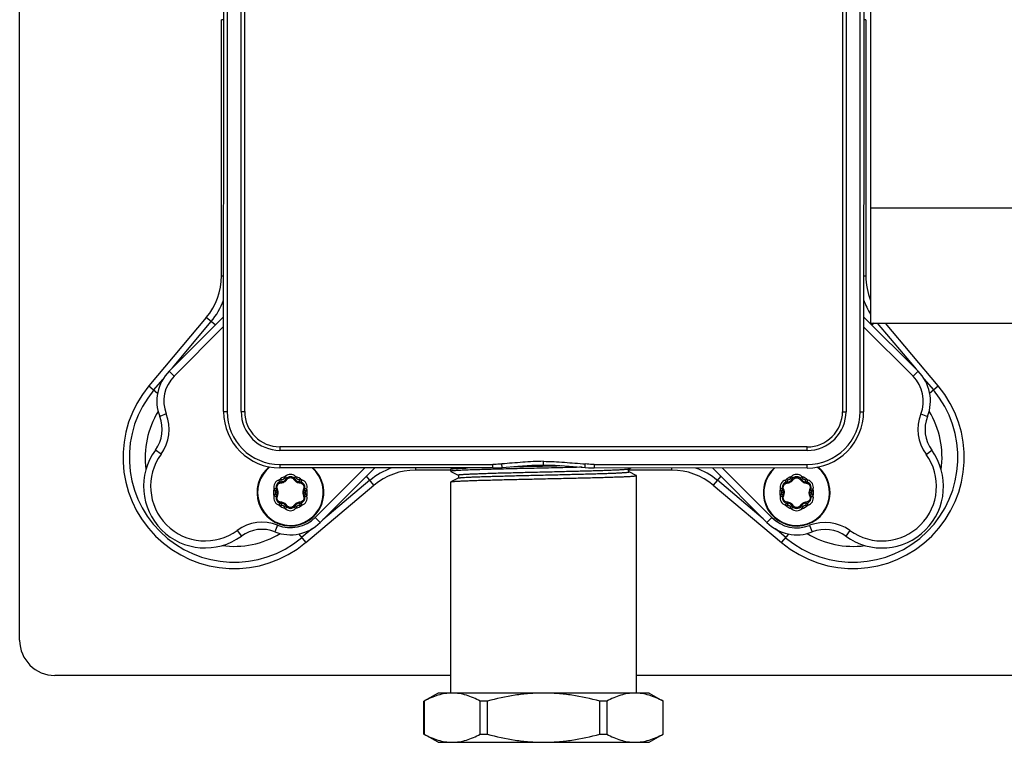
# Model space of a CAD drawing. Header units: millimetres. Extents: x 0 to 1189, y 0 to 841.
# Tile 18 of 27: x 291 to 431, y 476 to 579. Entities that reach past the tile are written whole.
import ezdxf

# ---------------------------------------------------------------- set-up
doc = ezdxf.new("R2010")
doc.units = ezdxf.units.MM
doc.header["$LTSCALE"] = 65.395
doc.layers.get('0').update_dxf_attribs({"linetype": 'CONTINUOUS'})

msp = doc.modelspace()

# ---------------------------------------------------------------- linework, layer by layer
at = {"color": 7, "linetype": 'CONTINUOUS'}
for p, q in [((291, 490.64), (291, 630.64)), ((320, 523.15), (320.01, 598.15)), ((320.51, 598.15), (320.5, 523.15)), ((322.5, 523.15), (322.51, 598.15)), ((323, 523.15), (323.01, 598.15)), ((408.01, 598.13), (408, 523.13)), ((408.51, 598.13), (408.5, 523.13)), ((410.5, 523.13), (410.51, 598.13)), ((411.01, 598.13), (411, 523.13)), ((412, 582.18), (412, 535.73)), ((319.69, 542.43), (319.69, 578.86)), ((320, 578.86), (319.69, 578.86)), ((411.31, 578.86), (411, 578.86)), ((411.31, 578.86), (411.31, 542.43)), ((412, 552.12), (450, 552.11)), ((319.69, 542.43), (320, 542.43)), ((411, 542.43), (411.31, 542.43)), ((317.54, 536.52), (309.39, 526.81)), ((312.25, 528.9), (320, 536.64)), ((318.81, 535.46), (317.54, 536.52)), ((411, 536.63), (418.74, 528.89)), ((312.73, 529.37), (318.24, 535.94)), ((312.96, 528.19), (320, 535.23)), ((411, 535.21), (418.03, 528.18)), ((412, 535.73), (450, 535.73)), ((412.52, 535.73), (412.18, 535.44)), ((412.95, 535.73), (418.45, 529.18)), ((421.62, 526.81), (414.13, 535.73)), ((312.25, 528.9), (312.96, 528.19)), ((418.03, 528.18), (418.74, 528.89)), ((419.58, 527.83), (420.92, 526.23)), ((309.39, 526.81), (310.61, 525.79)), ((310.09, 526.23), (311.34, 527.72)), ((420.38, 525.77), (421.62, 526.81)), ((311.84, 522.82), (310.91, 522.46)), ((320, 523.15), (320.5, 523.15)), ((322.5, 523.15), (323, 523.15)), ((408, 523.13), (408.5, 523.13)), ((410.5, 523.13), (411, 523.13)), ((419.15, 522.81), (420.08, 522.44)), ((327.99, 518.14), (327.99, 517.64)), ((402.99, 518.13), (327.99, 518.14)), ((402.99, 517.63), (402.99, 518.13)), ((311.11, 517.09), (310.3, 517.68)), ((402.99, 517.63), (327.99, 517.64)), ((419.88, 517.07), (420.69, 517.66)), ((327.99, 515.64), (327.99, 515.14)), ((327.99, 515.64), (358.28, 515.64)), ((358.28, 515.14), (358.28, 515.64)), ((359.6, 515.2), (359.56, 515.7)), ((365.49, 515.58), (365.49, 516.08)), ((365.49, 515.58), (367.15, 515.53)), ((371.39, 515.2), (371.43, 515.7)), ((372.71, 515.64), (372.71, 515.14)), ((372.71, 515.64), (402.99, 515.63)), ((402.99, 515.13), (402.99, 515.63)), ((358.28, 515.14), (327.99, 515.14)), ((340.08, 515.14), (333.04, 508.11)), ((341.49, 515.14), (333.75, 507.4)), ((341.38, 512.68), (340.31, 513.96)), ((347.29, 515.14), (347.29, 514.83)), ((352.29, 514.83), (347.29, 514.83)), ((352.29, 514.96), (352.31, 514.98)), ((352.29, 514.66), (352.29, 514.96)), ((352.29, 514.66), (352.31, 514.65)), ((352.62, 515.14), (352.31, 514.98)), ((352.31, 514.65), (353.33, 514.11)), ((402.99, 515.13), (372.71, 515.14)), ((383.72, 514.83), (377.54, 514.83)), ((377.66, 515.02), (377.89, 515.14)), ((378.68, 514.07), (377.66, 514.6)), ((378.69, 514.05), (378.68, 514.07)), ((378.69, 483.14), (378.69, 514.05)), ((383.72, 514.83), (383.72, 515.14)), ((397.24, 507.39), (389.5, 515.14)), ((390.69, 513.95), (389.63, 512.68)), ((397.95, 508.1), (390.91, 515.14)), ((331.67, 504.53), (341.38, 512.68)), ((340.8, 513.38), (334.1, 507.75)), ((352.29, 513.15), (352.31, 513.16)), ((352.29, 483.14), (352.29, 513.15)), ((353.33, 513.7), (352.31, 513.16)), ((389.63, 512.68), (399.34, 504.53)), ((396.71, 507.92), (390.21, 513.38)), ((327.76, 511.64), (327.38, 511.64)), ((331.25, 511.64), (331.63, 511.64)), ((331.91, 511.64), (331.91, 511.67)), ((399.74, 511.63), (399.36, 511.63)), ((403.23, 511.63), (403.61, 511.63)), ((403.88, 511.63), (403.88, 511.66)), ((327.67, 506.99), (327.3, 506.06)), ((333.04, 508.11), (333.75, 507.4)), ((397.24, 507.39), (397.95, 508.1)), ((403.32, 506.98), (403.68, 506.05)), ((321.94, 506.26), (322.52, 505.45)), ((330.64, 505.76), (331.67, 504.53)), ((332.64, 506.53), (331.09, 505.23)), ((399.92, 505.23), (398.45, 506.46)), ((399.34, 504.53), (400.36, 505.74)), ((409.05, 506.25), (408.46, 505.44)), ((352.29, 485.64), (296, 485.64)), ((566, 485.64), (378.69, 485.64)), ((350.49, 483.14), (348.49, 481.99)), ((380.49, 483.14), (350.49, 483.14)), ((380.49, 483.14), (382.49, 481.98)), ((348.49, 477.3), (348.49, 481.99)), ((348.5, 481.99), (348.49, 481.99)), ((348.5, 481.99), (348.5, 477.3)), ((357.49, 481.99), (356.5, 481.99)), ((356.5, 477.3), (356.5, 481.99)), ((357.49, 481.99), (357.49, 477.3)), ((374.48, 481.98), (373.49, 481.98)), ((373.49, 477.29), (373.49, 481.98)), ((374.48, 481.98), (374.48, 477.29)), ((382.49, 481.98), (382.48, 481.98)), ((382.48, 477.29), (382.48, 481.98)), ((382.49, 477.29), (382.49, 481.98)), ((350.49, 476.14), (348.49, 477.3)), ((348.49, 477.3), (348.5, 477.3)), ((350.49, 476.14), (380.49, 476.14)), ((356.5, 477.3), (357.49, 477.3)), ((373.49, 477.29), (374.48, 477.29)), ((380.49, 476.14), (382.49, 477.29)), ((382.48, 477.29), (382.49, 477.29))]:
    msp.add_line(p, q, dxfattribs=at)
for points in [[(358.28, 515.14), (358.66, 515.15), (359.13, 515.17), (359.6, 515.2)], [(359.6, 515.2), (361.85, 515.39), (363.84, 515.53), (365.49, 515.58)], [(365.49, 515.58), (367.15, 515.53), (369.14, 515.39), (371.39, 515.2)], [(353.33, 513.7), (353.34, 513.7), (353.35, 513.71), (353.37, 513.73), (353.4, 513.75), (353.42, 513.78), (353.44, 513.82), (353.45, 513.87), (353.45, 513.92), (353.45, 513.97), (353.43, 514.01), (353.41, 514.05), (353.38, 514.07), (353.36, 514.09), (353.35, 514.11), (353.33, 514.11), (353.33, 514.11)], [(371.39, 515.2), (371.86, 515.17), (372.32, 515.14), (372.71, 515.14)], [(377.66, 515.02), (377.65, 515.02), (377.64, 515.01), (377.62, 515), (377.6, 514.98), (377.58, 514.95), (377.56, 514.92), (377.54, 514.87), (377.53, 514.82), (377.54, 514.78), (377.55, 514.73), (377.57, 514.69), (377.59, 514.66), (377.61, 514.63), (377.63, 514.61), (377.65, 514.6), (377.66, 514.6)]]:
    msp.add_lwpolyline(points, dxfattribs=at)
for centre, radius, start, end in [((310.5, 542.43), 9.19, 320, 360), ((420.5, 542.43), 9.19, 180, 202.1649), ((310.5, 542.43), 10.09, 320, 340.1496), ((420.5, 542.43), 10.09, 199.5984, 212.5477), ((316.5, 524.66), 6, 134.9918, 201.5056), ((316.5, 524.66), 5, 134.9918, 201.5036), ((414.5, 524.64), 5, 338.478, 44.9918), ((414.5, 524.64), 6, 338.478, 44.9918), ((321.5, 516.64), 15.81, 140, 310), ((409.5, 516.64), 15.81, 230, 40), ((321.5, 516.64), 14.91, 140, 310), ((409.5, 516.64), 14.91, 230, 40), ((321.5, 516.64), 12.65, 148.8625, 187.6381), ((306.26, 520.62), 5, 323.9091, 21.5056), ((306.26, 520.62), 6, 323.9091, 21.5074), ((328, 523.14), 8, 179.9918, 269.9918), ((328, 523.14), 7.5, 179.9918, 269.9918), ((328, 523.14), 5.5, 179.9918, 269.9918), ((328, 523.14), 5, 179.9918, 269.9918), ((403, 523.13), 8, 269.9918, 359.9918), ((403, 523.13), 7.5, 269.9918, 359.9918), ((403, 523.13), 5.5, 269.9918, 359.9918), ((403, 523.13), 5, 269.9918, 359.9918), ((424.73, 520.61), 6, 158.478, 216.0763), ((424.73, 520.61), 5, 158.478, 216.0746), ((409.5, 516.64), 12.65, 352.0898, 31.2261), ((317.37, 512.52), 8.75, 143.9091, 306.0746), ((317.37, 512.52), 7.75, 143.9091, 306.0732), ((413.61, 512.51), 8.75, 233.9091, 36.0746), ((413.61, 512.51), 7.75, 233.9091, 36.0732), ((329.5, 511.64), 4.75, 129.7119, 47.459), ((329.5, 511.64), 4.67, 128.8517, 48.6385), ((401.48, 511.63), 4.75, 132.5239, 50.2719), ((401.48, 511.63), 4.67, 131.3659, 51.1002), ((329.5, 511.64), 2.4, 107.901, 132.099), ((329.5, 513.15), 1.07, 46.4234, 133.5766), ((329.5, 513.11), 0.787, 31.6009, 148.3991), ((329.5, 511.64), 2.4, 47.901, 72.099), ((347.29, 505.64), 10.09, 109.762, 130), ((347.29, 505.64), 9.19, 90, 130), ((383.72, 505.64), 9.19, 50, 90), ((383.72, 505.64), 10.09, 50, 70.1245), ((401.48, 511.63), 2.4, 107.901, 132.099), ((401.48, 513.14), 1.07, 46.4234, 133.5766), ((401.48, 513.1), 0.787, 31.6009, 148.3991), ((401.48, 511.63), 2.4, 47.901, 72.099), ((328.2, 512.4), 1.07, 106.4233, 193.5767), ((328.24, 512.38), 0.787, 91.6009, 208.3991), ((328.19, 513.91), 0.75, 271.6009, 328.3991), ((330.81, 513.91), 0.75, 211.6009, 268.3991), ((330.77, 512.38), 0.787, 331.6009, 88.3991), ((330.81, 512.4), 1.07, 346.4232, 73.5768), ((400.18, 512.39), 1.07, 106.4233, 193.5767), ((400.22, 512.37), 0.787, 91.6009, 208.3991), ((400.17, 513.9), 0.75, 271.6009, 328.3991), ((402.79, 513.9), 0.75, 211.6009, 268.3991), ((402.75, 512.37), 0.787, 331.6009, 88.3991), ((402.79, 512.39), 1.07, 346.4232, 73.5768), ((329.5, 511.64), 2.4, 167.901, 192.099), ((328.2, 510.89), 1.07, 166.4233, 253.5767), ((327.02, 511.64), 0.357, 356.5864, 0.0128), ((328.24, 510.91), 0.787, 151.6009, 268.3991), ((326.89, 511.64), 0.75, 331.6009, 28.3991), ((330.77, 510.91), 0.787, 271.6009, 28.3991), ((330.81, 510.89), 1.07, 286.4232, 13.5768), ((332.12, 511.64), 0.75, 151.6009, 208.3991), ((331.99, 511.64), 0.357, 176.5864, 180.0128), ((329.5, 511.64), 2.4, 0.5758, 12.099), ((329.5, 511.64), 2.4, 347.901, 360), ((401.48, 511.63), 2.4, 167.901, 192.099), ((400.18, 510.88), 1.07, 166.4233, 253.5767), ((399, 511.63), 0.357, 356.5864, 0.0128), ((400.22, 510.9), 0.787, 151.6009, 268.3991), ((398.86, 511.63), 0.75, 331.6009, 28.3991), ((402.75, 510.9), 0.787, 271.6009, 28.3991), ((402.79, 510.88), 1.07, 286.4232, 13.5768), ((404.1, 511.63), 0.75, 151.6009, 208.3991), ((403.97, 511.63), 0.357, 176.5864, 180.0128), ((401.48, 511.63), 2.4, 0.5758, 12.099), ((401.48, 511.63), 2.4, 347.901, 360), ((329.5, 511.64), 2.4, 227.901, 252.099), ((328.19, 509.38), 0.75, 31.6009, 88.3991), ((329.5, 510.18), 0.787, 211.6009, 328.3991), ((330.81, 509.38), 0.75, 91.6009, 148.3991), ((329.5, 511.64), 2.4, 287.901, 312.099), ((401.48, 511.63), 2.4, 227.901, 252.099), ((400.17, 509.37), 0.75, 31.6009, 88.3991), ((401.48, 510.17), 0.787, 211.6009, 328.3991), ((402.79, 509.37), 0.75, 91.6009, 148.3991), ((401.48, 511.63), 2.4, 287.901, 312.099), ((329.5, 510.13), 1.07, 226.4234, 313.5766), ((401.48, 510.12), 1.07, 226.4234, 313.5766), ((325.47, 501.41), 6, 68.478, 126.0763), ((329.5, 511.64), 6, 248.478, 314.9918), ((329.5, 511.64), 5, 248.478, 314.9918), ((401.48, 511.63), 6, 224.9918, 291.5056), ((401.48, 511.63), 5, 224.9918, 291.5036), ((405.52, 501.4), 6, 53.9091, 111.5074), ((321.5, 516.64), 12.65, 262.1902, 301.1729), ((325.47, 501.41), 5, 68.478, 126.0746), ((409.5, 516.64), 12.65, 238.857, 277.5955), ((405.52, 501.4), 5, 53.9091, 111.5056), ((296, 490.64), 5, 180, 270)]:
    msp.add_arc(centre, radius, start, end, dxfattribs=at)
for points, knots in [([(370.98, 515.24), (369.93, 515.21), (368.34, 515.17), (366.2, 515.13), (364.56, 515.09), (362.93, 515.06), (361.35, 515.02), (359.83, 514.99), (358.39, 514.95), (357.07, 514.91), (355.88, 514.88), (354.98, 514.85), (354.34, 514.82), (353.92, 514.81), (353.55, 514.79), (353.23, 514.77), (352.95, 514.75), (352.72, 514.74), (352.54, 514.72), (352.42, 514.7), (352.36, 514.69), (352.32, 514.68), (352.3, 514.67), (352.29, 514.66), (352.29, 514.66)], [0, 0, 0, 0, 0.167933, 0.255495, 0.343645, 0.431009, 0.516226, 0.597968, 0.674961, 0.746006, 0.809998, 0.865939, 0.890614, 0.91296, 0.932893, 0.950334, 0.965218, 0.977487, 0.987098, 0.994023, 0.996476, 0.998263, 0.999405, 1, 1, 1, 1]), ([(359.56, 515.7), (359.45, 515.69), (359.03, 515.66), (358.6, 515.64), (358.28, 515.64)], [0, 0, 0, 0, 0.250564, 1, 1, 1, 1]), ([(365.49, 516.08), (365, 516.08), (364.01, 516.05), (362.52, 515.95), (361.04, 515.83), (360.05, 515.74), (359.56, 515.7)], [0, 0, 0, 0, 0.249995, 0.499997, 0.749999, 1, 1, 1, 1]), ([(360.91, 515.31), (361.49, 515.33), (363.86, 515.38), (366.24, 515.43), (368.04, 515.47)], [0, 0, 0, 0, 0.243463, 1, 1, 1, 1]), ([(365.49, 516.08), (365.99, 516.08), (366.98, 516.05), (368.47, 515.95), (369.95, 515.83), (370.94, 515.74), (371.43, 515.7)], [0, 0, 0, 0, 0.249995, 0.499997, 0.749999, 1, 1, 1, 1]), ([(372.71, 515.64), (372.6, 515.64), (372.18, 515.64), (371.75, 515.67), (371.43, 515.7)], [0, 0, 0, 0, 0.249477, 1, 1, 1, 1]), ([(328.77, 513.93), (328.72, 513.87), (328.66, 513.79), (328.62, 513.7), (328.61, 513.68)], [0, 0, 0, 0, 0.748671, 1, 1, 1, 1]), ([(328.96, 513.68), (328.96, 513.68), (328.96, 513.69), (328.95, 513.71), (328.94, 513.73), (328.9, 513.78), (328.84, 513.85), (328.79, 513.9), (328.77, 513.93)], [0, 0, 0, 0, 0.026987, 0.085391, 0.184196, 0.320097, 0.66344, 1, 1, 1, 1]), ([(330.05, 513.68), (330.04, 513.68), (330.05, 513.69), (330.05, 513.71), (330.07, 513.74), (330.11, 513.79), (330.17, 513.85), (330.22, 513.9), (330.24, 513.93)], [0, 0, 0, 0, 0.027457, 0.086956, 0.187188, 0.324218, 0.667057, 1, 1, 1, 1]), ([(330.4, 513.68), (330.39, 513.7), (330.35, 513.79), (330.29, 513.87), (330.24, 513.93)], [0, 0, 0, 0, 0.251329, 1, 1, 1, 1]), ([(352.31, 514.98), (352.31, 514.98), (352.34, 514.99), (352.38, 515), (352.45, 515.01), (352.56, 515.02), (352.75, 515.04), (353.02, 515.06), (353.35, 515.08), (353.75, 515.1), (354.21, 515.12), (354.53, 515.13), (354.7, 515.14)], [0, 0, 0, 0, 0.012537, 0.031785, 0.057853, 0.090764, 0.177042, 0.290292, 0.429975, 0.595396, 0.785724, 1, 1, 1, 1]), ([(352.31, 513.16), (352.32, 513.17), (352.36, 513.18), (352.43, 513.19), (352.53, 513.21), (352.67, 513.22), (352.83, 513.23), (353.11, 513.25), (353.53, 513.28), (354.11, 513.3), (354.81, 513.33), (355.6, 513.36), (356.48, 513.39), (357.45, 513.41), (358.89, 513.45), (360.82, 513.5), (363.25, 513.55), (365.77, 513.61), (368.27, 513.66), (370.31, 513.71), (371.86, 513.75), (372.95, 513.77), (373.96, 513.8), (374.89, 513.83), (375.74, 513.86), (376.49, 513.88), (377.14, 513.91), (377.61, 513.93), (377.93, 513.95), (378.13, 513.97), (378.3, 513.98), (378.44, 514), (378.54, 514.01), (378.62, 514.02), (378.67, 514.03), (378.69, 514.04), (378.69, 514.05), (378.69, 514.05)], [0, 0, 0, 0, 0.001678, 0.004489, 0.008446, 0.013547, 0.019783, 0.02714, 0.04515, 0.067415, 0.093729, 0.123844, 0.157481, 0.194324, 0.234028, 0.32051, 0.413692, 0.51009, 0.606099, 0.698127, 0.741564, 0.782734, 0.821251, 0.856755, 0.888913, 0.917425, 0.942024, 0.962481, 0.971096, 0.978608, 0.985001, 0.990261, 0.994378, 0.997348, 0.999183, 0.999697, 1, 1, 1, 1]), ([(353.33, 514.11), (353.33, 514.12), (353.32, 514.12), (353.32, 514.13), (353.33, 514.14), (353.34, 514.14), (353.36, 514.15), (353.4, 514.16), (353.47, 514.17), (353.57, 514.19), (353.7, 514.2), (353.87, 514.21), (354.06, 514.23), (354.27, 514.24), (354.52, 514.26), (354.79, 514.27), (355.2, 514.29), (355.77, 514.31), (356.53, 514.34), (357.38, 514.37), (358.3, 514.4), (359.29, 514.43), (360.73, 514.46), (362.61, 514.51), (364.95, 514.57), (367.3, 514.62), (369.58, 514.68), (371.4, 514.72), (372.76, 514.76), (373.67, 514.79), (374.51, 514.82), (375.26, 514.85), (375.92, 514.87), (376.48, 514.9), (376.88, 514.93), (377.15, 514.95), (377.3, 514.96), (377.43, 514.97), (377.53, 514.99), (377.6, 515), (377.64, 515.01), (377.66, 515.02)], [0, 0, 0, 0, 0.000499, 0.000808, 0.00116, 0.001738, 0.00259, 0.003727, 0.006872, 0.011185, 0.016665, 0.023305, 0.031098, 0.040024, 0.050056, 0.061168, 0.073331, 0.100705, 0.131944, 0.166729, 0.204715, 0.245553, 0.288856, 0.381124, 0.477994, 0.575732, 0.670598, 0.758937, 0.799592, 0.837379, 0.871916, 0.902881, 0.929995, 0.95298, 0.971602, 0.979233, 0.985721, 0.991051, 0.995209, 0.998187, 1, 1, 1, 1]), ([(353.33, 513.7), (353.34, 513.7), (353.38, 513.71), (353.45, 513.73), (353.55, 513.74), (353.68, 513.75), (353.84, 513.77), (354.1, 513.79), (354.5, 513.81), (355.06, 513.84), (355.72, 513.87), (356.47, 513.9), (357.31, 513.92), (358.23, 513.95), (359.58, 513.99), (361.4, 514.04), (363.69, 514.09), (366.04, 514.15), (368.37, 514.2), (370.26, 514.25), (371.69, 514.29), (372.69, 514.32), (373.61, 514.34), (374.46, 514.37), (375.22, 514.4), (375.79, 514.42), (376.2, 514.44), (376.47, 514.46), (376.72, 514.47), (376.93, 514.49), (377.12, 514.5), (377.28, 514.51), (377.42, 514.53), (377.52, 514.54), (377.59, 514.55), (377.63, 514.56), (377.65, 514.57), (377.66, 514.58), (377.67, 514.59), (377.67, 514.6), (377.66, 514.6), (377.66, 514.6)], [0, 0, 0, 0, 0.001813, 0.004782, 0.008919, 0.014224, 0.02069, 0.028312, 0.04694, 0.069904, 0.096986, 0.127954, 0.162496, 0.200265, 0.240915, 0.329272, 0.424147, 0.521913, 0.618801, 0.711106, 0.754408, 0.79526, 0.833272, 0.868056, 0.899288, 0.926687, 0.938862, 0.949973, 0.959994, 0.968908, 0.976697, 0.983345, 0.988837, 0.993158, 0.996298, 0.997428, 0.998271, 0.998841, 0.999189, 0.999499, 1, 1, 1, 1]), ([(400.74, 513.92), (400.7, 513.86), (400.64, 513.78), (400.6, 513.69), (400.59, 513.67)], [0, 0, 0, 0, 0.748671, 1, 1, 1, 1]), ([(400.94, 513.67), (400.94, 513.67), (400.94, 513.68), (400.93, 513.7), (400.92, 513.72), (400.88, 513.77), (400.82, 513.84), (400.77, 513.89), (400.74, 513.92)], [0, 0, 0, 0, 0.026987, 0.085391, 0.184196, 0.320097, 0.66344, 1, 1, 1, 1]), ([(402.03, 513.67), (402.02, 513.67), (402.02, 513.68), (402.03, 513.7), (402.05, 513.73), (402.09, 513.78), (402.14, 513.84), (402.2, 513.89), (402.22, 513.92)], [0, 0, 0, 0, 0.027457, 0.086956, 0.187188, 0.324218, 0.667057, 1, 1, 1, 1]), ([(402.38, 513.67), (402.37, 513.69), (402.33, 513.78), (402.27, 513.86), (402.22, 513.92)], [0, 0, 0, 0, 0.251329, 1, 1, 1, 1]), ([(327.64, 512.15), (327.6, 512.24), (327.56, 512.43), (327.64, 512.72), (327.85, 512.93), (328.04, 513), (328.13, 513)], [0, 0, 0, 0, 0.245496, 0.5, 0.754504, 1, 1, 1, 1]), ([(328.19, 513.44), (328.17, 513.44), (328.07, 513.45), (327.97, 513.44), (327.89, 513.43)], [0, 0, 0, 0, 0.251329, 1, 1, 1, 1]), ([(328.02, 513.13), (328.01, 513.13), (328, 513.14), (327.99, 513.15), (327.98, 513.18), (327.95, 513.24), (327.92, 513.32), (327.9, 513.39), (327.89, 513.43)], [0, 0, 0, 0, 0.027457, 0.086956, 0.187188, 0.324218, 0.667057, 1, 1, 1, 1]), ([(328.13, 513), (328.31, 513.01), (328.65, 513.12), (328.92, 513.36), (329.01, 513.51)], [0, 0, 0, 0, 0.5, 1, 1, 1, 1]), ([(328.22, 513.16), (328.19, 513.16), (328.16, 513.12), (328.14, 513.06), (328.14, 513.02), (328.13, 513)], [0, 0, 0, 0, 0.360047, 0.657223, 1, 1, 1, 1]), ([(328.61, 513.68), (328.59, 513.64), (328.55, 513.56), (328.45, 513.48), (328.32, 513.43), (328.23, 513.43), (328.19, 513.44)], [0, 0, 0, 0, 0.250065, 0.5, 0.749934, 1, 1, 1, 1]), ([(328.22, 513.16), (328.21, 513.16), (328.21, 513.17), (328.21, 513.18), (328.2, 513.21), (328.2, 513.25), (328.2, 513.29), (328.19, 513.35), (328.19, 513.4), (328.19, 513.44)], [0, 0, 0, 0, 0.020627, 0.076005, 0.171459, 0.303544, 0.465325, 0.644003, 1, 1, 1, 1]), ([(328.83, 513.52), (328.83, 513.52), (328.83, 513.53), (328.82, 513.54), (328.8, 513.55), (328.77, 513.57), (328.73, 513.6), (328.68, 513.63), (328.64, 513.66), (328.61, 513.68)], [0, 0, 0, 0, 0.019435, 0.071798, 0.163307, 0.292137, 0.452898, 0.633316, 1, 1, 1, 1]), ([(328.83, 513.52), (328.85, 513.54), (328.9, 513.54), (328.96, 513.53), (328.99, 513.52), (329.01, 513.51)], [0, 0, 0, 0, 0.360048, 0.657225, 1, 1, 1, 1]), ([(329.01, 513.51), (329.07, 513.59), (329.21, 513.72), (329.5, 513.79), (329.79, 513.72), (329.94, 513.59), (329.99, 513.51)], [0, 0, 0, 0, 0.245496, 0.5, 0.754504, 1, 1, 1, 1]), ([(330.17, 513.52), (330.16, 513.54), (330.11, 513.54), (330.05, 513.53), (330.01, 513.52), (329.99, 513.51)], [0, 0, 0, 0, 0.360047, 0.657223, 1, 1, 1, 1]), ([(329.99, 513.51), (330.09, 513.36), (330.36, 513.12), (330.7, 513.01), (330.87, 513)], [0, 0, 0, 0, 0.5, 1, 1, 1, 1]), ([(330.17, 513.52), (330.17, 513.52), (330.18, 513.53), (330.19, 513.54), (330.21, 513.55), (330.24, 513.58), (330.28, 513.6), (330.33, 513.63), (330.37, 513.66), (330.4, 513.68)], [0, 0, 0, 0, 0.020627, 0.076005, 0.171459, 0.303544, 0.465325, 0.644002, 1, 1, 1, 1]), ([(330.82, 513.44), (330.77, 513.43), (330.69, 513.43), (330.56, 513.48), (330.46, 513.56), (330.42, 513.64), (330.4, 513.68)], [0, 0, 0, 0, 0.250066, 0.500002, 0.749936, 1, 1, 1, 1]), ([(330.79, 513.16), (330.79, 513.16), (330.8, 513.17), (330.8, 513.18), (330.8, 513.21), (330.81, 513.24), (330.81, 513.29), (330.82, 513.35), (330.82, 513.4), (330.82, 513.44)], [0, 0, 0, 0, 0.019435, 0.071798, 0.163307, 0.292137, 0.452898, 0.633316, 1, 1, 1, 1]), ([(330.79, 513.16), (330.82, 513.16), (330.85, 513.12), (330.86, 513.06), (330.87, 513.02), (330.87, 513)], [0, 0, 0, 0, 0.360048, 0.657225, 1, 1, 1, 1]), ([(331.11, 513.43), (331.04, 513.44), (330.94, 513.45), (330.84, 513.44), (330.82, 513.44)], [0, 0, 0, 0, 0.748671, 1, 1, 1, 1]), ([(330.87, 513), (330.97, 513), (331.16, 512.93), (331.37, 512.72), (331.45, 512.43), (331.41, 512.24), (331.36, 512.15)], [0, 0, 0, 0, 0.245496, 0.5, 0.754504, 1, 1, 1, 1]), ([(330.99, 513.13), (331, 513.13), (331.01, 513.14), (331.02, 513.15), (331.03, 513.18), (331.06, 513.24), (331.09, 513.32), (331.11, 513.39), (331.11, 513.43)], [0, 0, 0, 0, 0.026987, 0.085391, 0.184196, 0.320097, 0.66344, 1, 1, 1, 1]), ([(399.62, 512.14), (399.58, 512.23), (399.54, 512.42), (399.62, 512.71), (399.83, 512.92), (400.02, 512.98), (400.11, 512.99)], [0, 0, 0, 0, 0.245496, 0.5, 0.754504, 1, 1, 1, 1]), ([(400.17, 513.43), (400.14, 513.43), (400.05, 513.44), (399.95, 513.43), (399.87, 513.42)], [0, 0, 0, 0, 0.251329, 1, 1, 1, 1]), ([(399.99, 513.12), (399.99, 513.12), (399.98, 513.13), (399.97, 513.14), (399.96, 513.17), (399.93, 513.23), (399.9, 513.31), (399.88, 513.38), (399.87, 513.42)], [0, 0, 0, 0, 0.027457, 0.086956, 0.187188, 0.324218, 0.667057, 1, 1, 1, 1]), ([(400.11, 512.99), (400.29, 513), (400.63, 513.11), (400.9, 513.35), (400.99, 513.5)], [0, 0, 0, 0, 0.5, 1, 1, 1, 1]), ([(400.19, 513.15), (400.17, 513.15), (400.14, 513.11), (400.12, 513.05), (400.11, 513.01), (400.11, 512.99)], [0, 0, 0, 0, 0.360047, 0.657223, 1, 1, 1, 1]), ([(400.59, 513.67), (400.57, 513.63), (400.52, 513.55), (400.42, 513.47), (400.3, 513.42), (400.21, 513.42), (400.17, 513.43)], [0, 0, 0, 0, 0.250065, 0.5, 0.749934, 1, 1, 1, 1]), ([(400.19, 513.15), (400.19, 513.15), (400.19, 513.16), (400.19, 513.17), (400.18, 513.2), (400.18, 513.24), (400.18, 513.28), (400.17, 513.34), (400.17, 513.39), (400.17, 513.43)], [0, 0, 0, 0, 0.020627, 0.076005, 0.171459, 0.303544, 0.465325, 0.644003, 1, 1, 1, 1]), ([(400.81, 513.51), (400.81, 513.51), (400.81, 513.52), (400.8, 513.53), (400.78, 513.54), (400.75, 513.56), (400.71, 513.59), (400.66, 513.62), (400.62, 513.65), (400.59, 513.67)], [0, 0, 0, 0, 0.019435, 0.071798, 0.163307, 0.292137, 0.452898, 0.633316, 1, 1, 1, 1]), ([(400.81, 513.51), (400.82, 513.53), (400.88, 513.53), (400.93, 513.52), (400.97, 513.51), (400.99, 513.5)], [0, 0, 0, 0, 0.360048, 0.657225, 1, 1, 1, 1]), ([(400.99, 513.5), (401.04, 513.58), (401.19, 513.71), (401.48, 513.78), (401.77, 513.71), (401.92, 513.58), (401.97, 513.5)], [0, 0, 0, 0, 0.245496, 0.5, 0.754504, 1, 1, 1, 1]), ([(402.15, 513.51), (402.14, 513.53), (402.09, 513.53), (402.03, 513.52), (401.99, 513.51), (401.97, 513.5)], [0, 0, 0, 0, 0.360047, 0.657223, 1, 1, 1, 1]), ([(401.97, 513.5), (402.07, 513.35), (402.34, 513.11), (402.68, 513), (402.85, 512.99)], [0, 0, 0, 0, 0.5, 1, 1, 1, 1]), ([(402.15, 513.51), (402.15, 513.51), (402.16, 513.52), (402.17, 513.53), (402.19, 513.54), (402.22, 513.56), (402.25, 513.59), (402.31, 513.62), (402.35, 513.65), (402.38, 513.67)], [0, 0, 0, 0, 0.020627, 0.076005, 0.171459, 0.303544, 0.465325, 0.644002, 1, 1, 1, 1]), ([(402.8, 513.43), (402.75, 513.42), (402.67, 513.42), (402.54, 513.47), (402.44, 513.55), (402.4, 513.63), (402.38, 513.67)], [0, 0, 0, 0, 0.250066, 0.500002, 0.749936, 1, 1, 1, 1]), ([(402.77, 513.15), (402.77, 513.15), (402.78, 513.16), (402.78, 513.17), (402.78, 513.2), (402.79, 513.23), (402.79, 513.28), (402.79, 513.34), (402.8, 513.39), (402.8, 513.43)], [0, 0, 0, 0, 0.019435, 0.071798, 0.163307, 0.292137, 0.452898, 0.633316, 1, 1, 1, 1]), ([(402.77, 513.15), (402.79, 513.15), (402.83, 513.11), (402.84, 513.05), (402.85, 513.01), (402.85, 512.99)], [0, 0, 0, 0, 0.360048, 0.657225, 1, 1, 1, 1]), ([(403.09, 513.42), (403.02, 513.43), (402.92, 513.44), (402.82, 513.43), (402.8, 513.43)], [0, 0, 0, 0, 0.748671, 1, 1, 1, 1]), ([(402.85, 512.99), (402.95, 512.98), (403.14, 512.92), (403.34, 512.71), (403.43, 512.42), (403.38, 512.23), (403.34, 512.14)], [0, 0, 0, 0, 0.245496, 0.5, 0.754504, 1, 1, 1, 1]), ([(402.97, 513.12), (402.97, 513.12), (402.98, 513.13), (402.99, 513.14), (403.01, 513.17), (403.03, 513.23), (403.06, 513.31), (403.08, 513.38), (403.09, 513.42)], [0, 0, 0, 0, 0.026987, 0.085391, 0.184196, 0.320097, 0.66344, 1, 1, 1, 1]), ([(327.47, 512.19), (327.47, 512.19), (327.46, 512.2), (327.44, 512.2), (327.41, 512.2), (327.35, 512.19), (327.26, 512.18), (327.19, 512.16), (327.16, 512.15)], [0, 0, 0, 0, 0.026986, 0.085389, 0.184193, 0.320093, 0.663438, 1, 1, 1, 1]), ([(327.16, 512.15), (327.18, 512.08), (327.22, 511.99), (327.28, 511.91), (327.3, 511.89)], [0, 0, 0, 0, 0.748671, 1, 1, 1, 1]), ([(327.3, 511.4), (327.28, 511.38), (327.22, 511.3), (327.18, 511.21), (327.16, 511.14)], [0, 0, 0, 0, 0.251329, 1, 1, 1, 1]), ([(327.47, 511.1), (327.47, 511.1), (327.46, 511.09), (327.44, 511.09), (327.41, 511.09), (327.35, 511.1), (327.26, 511.11), (327.19, 511.13), (327.16, 511.14)], [0, 0, 0, 0, 0.027457, 0.086956, 0.187188, 0.324218, 0.667057, 1, 1, 1, 1]), ([(327.54, 512), (327.54, 512), (327.54, 512), (327.52, 512), (327.5, 511.99), (327.47, 511.97), (327.43, 511.95), (327.37, 511.93), (327.32, 511.9), (327.3, 511.89)], [0, 0, 0, 0, 0.019435, 0.071798, 0.163307, 0.292137, 0.452898, 0.633316, 1, 1, 1, 1]), ([(327.3, 511.89), (327.32, 511.85), (327.36, 511.77), (327.38, 511.69), (327.38, 511.64)], [0, 0, 0, 0, 0.500129, 1, 1, 1, 1]), ([(327.38, 511.62), (327.38, 511.58), (327.36, 511.5), (327.32, 511.44), (327.3, 511.4)], [0, 0, 0, 0, 0.499978, 1, 1, 1, 1]), ([(327.54, 511.29), (327.54, 511.29), (327.53, 511.29), (327.52, 511.29), (327.5, 511.3), (327.46, 511.32), (327.43, 511.33), (327.37, 511.36), (327.33, 511.39), (327.3, 511.4)], [0, 0, 0, 0, 0.023499, 0.082828, 0.177405, 0.303483, 0.455723, 0.627592, 1, 1, 1, 1]), ([(327.54, 512), (327.53, 512.02), (327.55, 512.07), (327.6, 512.11), (327.63, 512.14), (327.64, 512.15)], [0, 0, 0, 0, 0.360049, 0.657226, 1, 1, 1, 1]), ([(327.54, 511.29), (327.53, 511.27), (327.55, 511.22), (327.6, 511.18), (327.63, 511.15), (327.64, 511.14)], [0, 0, 0, 0, 0.360047, 0.657223, 1, 1, 1, 1]), ([(328.13, 510.29), (328.04, 510.29), (327.85, 510.35), (327.64, 510.57), (327.56, 510.86), (327.6, 511.05), (327.64, 511.14)], [0, 0, 0, 0, 0.245496, 0.5, 0.754504, 1, 1, 1, 1]), ([(327.76, 511.64), (327.76, 511.69), (327.75, 511.86), (327.7, 512.04), (327.64, 512.15)], [0, 0, 0, 0, 0.256922, 1, 1, 1, 1]), ([(327.64, 511.14), (327.66, 511.17), (327.73, 511.33), (327.76, 511.51), (327.76, 511.64)], [0, 0, 0, 0, 0.243204, 1, 1, 1, 1]), ([(331.36, 511.14), (331.41, 511.05), (331.45, 510.86), (331.37, 510.57), (331.16, 510.35), (330.97, 510.29), (330.87, 510.29)], [0, 0, 0, 0, 0.245496, 0.5, 0.754504, 1, 1, 1, 1]), ([(331.36, 512.15), (331.35, 512.11), (331.28, 511.95), (331.25, 511.78), (331.25, 511.64)], [0, 0, 0, 0, 0.243204, 1, 1, 1, 1]), ([(331.25, 511.64), (331.25, 511.6), (331.26, 511.42), (331.31, 511.25), (331.36, 511.14)], [0, 0, 0, 0, 0.256922, 1, 1, 1, 1]), ([(331.46, 512), (331.47, 512.02), (331.45, 512.07), (331.41, 512.11), (331.38, 512.14), (331.36, 512.15)], [0, 0, 0, 0, 0.360047, 0.657223, 1, 1, 1, 1]), ([(331.46, 511.29), (331.47, 511.27), (331.45, 511.22), (331.41, 511.18), (331.38, 511.15), (331.36, 511.14)], [0, 0, 0, 0, 0.360049, 0.657226, 1, 1, 1, 1]), ([(331.46, 512), (331.46, 512), (331.47, 512), (331.49, 512), (331.51, 511.99), (331.54, 511.97), (331.58, 511.95), (331.64, 511.93), (331.68, 511.9), (331.71, 511.89)], [0, 0, 0, 0, 0.023499, 0.082828, 0.177405, 0.303483, 0.455723, 0.627592, 1, 1, 1, 1]), ([(331.46, 511.29), (331.46, 511.29), (331.47, 511.29), (331.49, 511.29), (331.51, 511.3), (331.54, 511.32), (331.58, 511.33), (331.64, 511.36), (331.68, 511.39), (331.71, 511.4)], [0, 0, 0, 0, 0.019435, 0.071798, 0.163307, 0.292137, 0.452898, 0.633316, 1, 1, 1, 1]), ([(331.54, 512.19), (331.54, 512.19), (331.55, 512.2), (331.57, 512.2), (331.6, 512.2), (331.66, 512.19), (331.75, 512.18), (331.82, 512.16), (331.85, 512.15)], [0, 0, 0, 0, 0.027457, 0.086956, 0.187188, 0.324218, 0.667057, 1, 1, 1, 1]), ([(331.54, 511.1), (331.54, 511.1), (331.55, 511.09), (331.57, 511.09), (331.6, 511.09), (331.66, 511.1), (331.75, 511.11), (331.82, 511.13), (331.85, 511.14)], [0, 0, 0, 0, 0.026986, 0.085389, 0.184193, 0.320093, 0.663438, 1, 1, 1, 1]), ([(331.63, 511.67), (331.63, 511.71), (331.65, 511.78), (331.69, 511.85), (331.71, 511.89)], [0, 0, 0, 0, 0.499978, 1, 1, 1, 1]), ([(331.71, 511.4), (331.69, 511.44), (331.65, 511.51), (331.63, 511.6), (331.63, 511.64)], [0, 0, 0, 0, 0.500129, 1, 1, 1, 1]), ([(331.71, 511.89), (331.73, 511.91), (331.78, 511.99), (331.83, 512.08), (331.85, 512.15)], [0, 0, 0, 0, 0.251329, 1, 1, 1, 1]), ([(331.85, 511.14), (331.83, 511.21), (331.78, 511.3), (331.73, 511.38), (331.71, 511.4)], [0, 0, 0, 0, 0.748671, 1, 1, 1, 1]), ([(399.45, 512.18), (399.45, 512.18), (399.44, 512.19), (399.42, 512.19), (399.39, 512.19), (399.33, 512.18), (399.24, 512.17), (399.17, 512.15), (399.13, 512.14)], [0, 0, 0, 0, 0.026986, 0.085389, 0.184193, 0.320093, 0.663438, 1, 1, 1, 1]), ([(399.13, 512.14), (399.16, 512.07), (399.2, 511.98), (399.26, 511.9), (399.27, 511.88)], [0, 0, 0, 0, 0.748671, 1, 1, 1, 1]), ([(399.27, 511.39), (399.26, 511.37), (399.2, 511.29), (399.16, 511.2), (399.13, 511.13)], [0, 0, 0, 0, 0.251329, 1, 1, 1, 1]), ([(399.45, 511.09), (399.45, 511.08), (399.44, 511.08), (399.42, 511.08), (399.39, 511.08), (399.33, 511.09), (399.24, 511.1), (399.17, 511.12), (399.13, 511.13)], [0, 0, 0, 0, 0.027457, 0.086956, 0.187188, 0.324218, 0.667057, 1, 1, 1, 1]), ([(399.52, 511.99), (399.52, 511.99), (399.51, 511.99), (399.5, 511.99), (399.48, 511.98), (399.45, 511.96), (399.41, 511.94), (399.35, 511.92), (399.3, 511.89), (399.27, 511.88)], [0, 0, 0, 0, 0.019435, 0.071798, 0.163307, 0.292137, 0.452898, 0.633316, 1, 1, 1, 1]), ([(399.27, 511.88), (399.3, 511.84), (399.34, 511.76), (399.36, 511.68), (399.36, 511.63)], [0, 0, 0, 0, 0.500129, 1, 1, 1, 1]), ([(399.36, 511.61), (399.35, 511.57), (399.34, 511.49), (399.3, 511.42), (399.27, 511.39)], [0, 0, 0, 0, 0.499978, 1, 1, 1, 1]), ([(399.52, 511.28), (399.52, 511.28), (399.51, 511.28), (399.5, 511.28), (399.47, 511.29), (399.44, 511.31), (399.41, 511.32), (399.35, 511.35), (399.3, 511.38), (399.27, 511.39)], [0, 0, 0, 0, 0.023499, 0.082828, 0.177405, 0.303483, 0.455723, 0.627592, 1, 1, 1, 1]), ([(399.52, 511.99), (399.51, 512.01), (399.53, 512.06), (399.57, 512.1), (399.61, 512.13), (399.62, 512.14)], [0, 0, 0, 0, 0.360049, 0.657226, 1, 1, 1, 1]), ([(399.52, 511.28), (399.51, 511.26), (399.53, 511.21), (399.57, 511.17), (399.61, 511.14), (399.62, 511.13)], [0, 0, 0, 0, 0.360047, 0.657223, 1, 1, 1, 1]), ([(400.11, 510.28), (400.02, 510.28), (399.83, 510.34), (399.62, 510.56), (399.54, 510.85), (399.58, 511.04), (399.62, 511.13)], [0, 0, 0, 0, 0.245496, 0.5, 0.754504, 1, 1, 1, 1]), ([(399.74, 511.63), (399.74, 511.68), (399.73, 511.85), (399.68, 512.03), (399.62, 512.14)], [0, 0, 0, 0, 0.256922, 1, 1, 1, 1]), ([(399.62, 511.13), (399.64, 511.16), (399.71, 511.32), (399.74, 511.5), (399.74, 511.63)], [0, 0, 0, 0, 0.243204, 1, 1, 1, 1]), ([(403.34, 511.13), (403.38, 511.04), (403.43, 510.85), (403.34, 510.56), (403.14, 510.34), (402.95, 510.28), (402.85, 510.28)], [0, 0, 0, 0, 0.245496, 0.5, 0.754504, 1, 1, 1, 1]), ([(403.34, 512.14), (403.32, 512.1), (403.26, 511.94), (403.23, 511.77), (403.23, 511.63)], [0, 0, 0, 0, 0.243204, 1, 1, 1, 1]), ([(403.23, 511.63), (403.23, 511.59), (403.24, 511.41), (403.28, 511.24), (403.34, 511.13)], [0, 0, 0, 0, 0.256922, 1, 1, 1, 1]), ([(403.44, 511.99), (403.45, 512.01), (403.43, 512.06), (403.39, 512.1), (403.36, 512.13), (403.34, 512.14)], [0, 0, 0, 0, 0.360047, 0.657223, 1, 1, 1, 1]), ([(403.44, 511.28), (403.45, 511.26), (403.43, 511.21), (403.39, 511.17), (403.36, 511.14), (403.34, 511.13)], [0, 0, 0, 0, 0.360049, 0.657226, 1, 1, 1, 1]), ([(403.44, 511.99), (403.44, 511.99), (403.45, 511.99), (403.47, 511.99), (403.49, 511.98), (403.52, 511.96), (403.56, 511.94), (403.62, 511.92), (403.66, 511.89), (403.69, 511.88)], [0, 0, 0, 0, 0.023499, 0.082828, 0.177405, 0.303483, 0.455723, 0.627592, 1, 1, 1, 1]), ([(403.44, 511.28), (403.44, 511.28), (403.45, 511.28), (403.46, 511.28), (403.49, 511.29), (403.52, 511.3), (403.56, 511.32), (403.62, 511.35), (403.66, 511.38), (403.69, 511.39)], [0, 0, 0, 0, 0.019435, 0.071798, 0.163307, 0.292137, 0.452898, 0.633316, 1, 1, 1, 1]), ([(403.51, 512.18), (403.52, 512.18), (403.53, 512.19), (403.54, 512.19), (403.58, 512.19), (403.64, 512.18), (403.73, 512.16), (403.8, 512.15), (403.83, 512.14)], [0, 0, 0, 0, 0.027457, 0.086956, 0.187188, 0.324218, 0.667057, 1, 1, 1, 1]), ([(403.51, 511.09), (403.52, 511.08), (403.53, 511.08), (403.54, 511.08), (403.58, 511.08), (403.64, 511.09), (403.73, 511.1), (403.8, 511.12), (403.83, 511.13)], [0, 0, 0, 0, 0.026986, 0.085389, 0.184193, 0.320093, 0.663438, 1, 1, 1, 1]), ([(403.61, 511.66), (403.61, 511.69), (403.63, 511.77), (403.67, 511.84), (403.69, 511.88)], [0, 0, 0, 0, 0.499978, 1, 1, 1, 1]), ([(403.69, 511.39), (403.67, 511.43), (403.62, 511.5), (403.61, 511.59), (403.61, 511.63)], [0, 0, 0, 0, 0.500129, 1, 1, 1, 1]), ([(403.69, 511.88), (403.71, 511.9), (403.76, 511.98), (403.81, 512.07), (403.83, 512.14)], [0, 0, 0, 0, 0.251329, 1, 1, 1, 1]), ([(403.83, 511.13), (403.81, 511.2), (403.76, 511.29), (403.71, 511.37), (403.69, 511.39)], [0, 0, 0, 0, 0.748671, 1, 1, 1, 1]), ([(328.02, 510.16), (328.01, 510.16), (328, 510.15), (327.99, 510.14), (327.98, 510.11), (327.95, 510.05), (327.92, 509.97), (327.9, 509.9), (327.89, 509.86)], [0, 0, 0, 0, 0.026987, 0.085391, 0.184196, 0.320097, 0.66344, 1, 1, 1, 1]), ([(327.89, 509.86), (327.97, 509.85), (328.07, 509.84), (328.17, 509.85), (328.19, 509.85)], [0, 0, 0, 0, 0.748671, 1, 1, 1, 1]), ([(328.22, 510.13), (328.19, 510.13), (328.16, 510.17), (328.14, 510.23), (328.14, 510.27), (328.13, 510.29)], [0, 0, 0, 0, 0.360048, 0.657225, 1, 1, 1, 1]), ([(329.01, 509.78), (328.92, 509.92), (328.65, 510.17), (328.31, 510.28), (328.13, 510.29)], [0, 0, 0, 0, 0.5, 1, 1, 1, 1]), ([(328.22, 510.13), (328.21, 510.13), (328.21, 510.12), (328.21, 510.1), (328.2, 510.08), (328.2, 510.04), (328.2, 510), (328.19, 509.94), (328.19, 509.89), (328.19, 509.85)], [0, 0, 0, 0, 0.019435, 0.071798, 0.163307, 0.292137, 0.452898, 0.633316, 1, 1, 1, 1]), ([(328.19, 509.85), (328.23, 509.86), (328.32, 509.85), (328.45, 509.81), (328.55, 509.73), (328.59, 509.65), (328.61, 509.61)], [0, 0, 0, 0, 0.250066, 0.500002, 0.749936, 1, 1, 1, 1]), ([(328.83, 509.77), (328.83, 509.77), (328.83, 509.76), (328.82, 509.75), (328.8, 509.73), (328.77, 509.71), (328.73, 509.69), (328.68, 509.65), (328.64, 509.63), (328.61, 509.61)], [0, 0, 0, 0, 0.020627, 0.076005, 0.171459, 0.303544, 0.465325, 0.644002, 1, 1, 1, 1]), ([(328.61, 509.61), (328.62, 509.59), (328.66, 509.5), (328.72, 509.42), (328.77, 509.36)], [0, 0, 0, 0, 0.251329, 1, 1, 1, 1]), ([(328.96, 509.61), (328.96, 509.61), (328.96, 509.6), (328.95, 509.58), (328.94, 509.55), (328.9, 509.5), (328.84, 509.44), (328.79, 509.38), (328.77, 509.36)], [0, 0, 0, 0, 0.027457, 0.086956, 0.187188, 0.324218, 0.667057, 1, 1, 1, 1]), ([(328.83, 509.77), (328.85, 509.75), (328.9, 509.74), (328.96, 509.76), (328.99, 509.77), (329.01, 509.78)], [0, 0, 0, 0, 0.360047, 0.657223, 1, 1, 1, 1]), ([(329.99, 509.78), (329.94, 509.7), (329.79, 509.57), (329.5, 509.49), (329.21, 509.57), (329.07, 509.7), (329.01, 509.78)], [0, 0, 0, 0, 0.245496, 0.5, 0.754504, 1, 1, 1, 1]), ([(330.87, 510.29), (330.7, 510.28), (330.36, 510.17), (330.09, 509.92), (329.99, 509.78)], [0, 0, 0, 0, 0.5, 1, 1, 1, 1]), ([(330.17, 509.77), (330.16, 509.75), (330.11, 509.74), (330.05, 509.76), (330.01, 509.77), (329.99, 509.78)], [0, 0, 0, 0, 0.360048, 0.657225, 1, 1, 1, 1]), ([(330.05, 509.61), (330.04, 509.61), (330.05, 509.6), (330.05, 509.58), (330.07, 509.55), (330.11, 509.5), (330.17, 509.44), (330.22, 509.38), (330.24, 509.36)], [0, 0, 0, 0, 0.026987, 0.085391, 0.184196, 0.320097, 0.66344, 1, 1, 1, 1]), ([(330.17, 509.77), (330.17, 509.77), (330.18, 509.76), (330.19, 509.75), (330.21, 509.74), (330.24, 509.72), (330.27, 509.69), (330.33, 509.65), (330.37, 509.63), (330.4, 509.61)], [0, 0, 0, 0, 0.019435, 0.071798, 0.163307, 0.292137, 0.452898, 0.633316, 1, 1, 1, 1]), ([(330.24, 509.36), (330.29, 509.42), (330.35, 509.5), (330.39, 509.59), (330.4, 509.61)], [0, 0, 0, 0, 0.748671, 1, 1, 1, 1]), ([(330.4, 509.61), (330.42, 509.65), (330.46, 509.73), (330.56, 509.81), (330.69, 509.85), (330.77, 509.86), (330.82, 509.85)], [0, 0, 0, 0, 0.250065, 0.5, 0.749934, 1, 1, 1, 1]), ([(330.79, 510.13), (330.82, 510.13), (330.85, 510.17), (330.86, 510.23), (330.87, 510.27), (330.87, 510.29)], [0, 0, 0, 0, 0.360047, 0.657223, 1, 1, 1, 1]), ([(330.79, 510.13), (330.79, 510.13), (330.8, 510.12), (330.8, 510.1), (330.8, 510.08), (330.81, 510.04), (330.81, 510), (330.82, 509.93), (330.82, 509.88), (330.82, 509.85)], [0, 0, 0, 0, 0.020627, 0.076005, 0.171459, 0.303544, 0.465325, 0.644003, 1, 1, 1, 1]), ([(330.82, 509.85), (330.84, 509.85), (330.94, 509.84), (331.04, 509.85), (331.11, 509.86)], [0, 0, 0, 0, 0.251329, 1, 1, 1, 1]), ([(330.99, 510.16), (331, 510.16), (331.01, 510.15), (331.02, 510.14), (331.03, 510.11), (331.06, 510.05), (331.09, 509.97), (331.11, 509.9), (331.11, 509.86)], [0, 0, 0, 0, 0.027457, 0.086956, 0.187188, 0.324218, 0.667057, 1, 1, 1, 1]), ([(399.99, 510.15), (399.99, 510.15), (399.98, 510.14), (399.97, 510.13), (399.96, 510.1), (399.93, 510.04), (399.9, 509.96), (399.88, 509.89), (399.87, 509.85)], [0, 0, 0, 0, 0.026987, 0.085391, 0.184196, 0.320097, 0.66344, 1, 1, 1, 1]), ([(399.87, 509.85), (399.95, 509.84), (400.05, 509.83), (400.14, 509.84), (400.17, 509.84)], [0, 0, 0, 0, 0.748671, 1, 1, 1, 1]), ([(400.19, 510.12), (400.17, 510.12), (400.14, 510.16), (400.12, 510.22), (400.11, 510.26), (400.11, 510.28)], [0, 0, 0, 0, 0.360048, 0.657225, 1, 1, 1, 1]), ([(400.99, 509.77), (400.9, 509.91), (400.63, 510.16), (400.29, 510.27), (400.11, 510.28)], [0, 0, 0, 0, 0.5, 1, 1, 1, 1]), ([(400.19, 510.12), (400.19, 510.12), (400.19, 510.11), (400.19, 510.09), (400.18, 510.07), (400.18, 510.03), (400.18, 509.99), (400.17, 509.93), (400.17, 509.88), (400.17, 509.84)], [0, 0, 0, 0, 0.019435, 0.071798, 0.163307, 0.292137, 0.452898, 0.633316, 1, 1, 1, 1]), ([(400.17, 509.84), (400.21, 509.85), (400.3, 509.84), (400.42, 509.8), (400.52, 509.71), (400.57, 509.64), (400.59, 509.6)], [0, 0, 0, 0, 0.250066, 0.500002, 0.749936, 1, 1, 1, 1]), ([(400.81, 509.76), (400.81, 509.76), (400.81, 509.75), (400.8, 509.74), (400.78, 509.72), (400.75, 509.7), (400.71, 509.68), (400.66, 509.64), (400.61, 509.62), (400.59, 509.6)], [0, 0, 0, 0, 0.020627, 0.076005, 0.171459, 0.303544, 0.465325, 0.644002, 1, 1, 1, 1]), ([(400.59, 509.6), (400.6, 509.58), (400.64, 509.49), (400.7, 509.41), (400.74, 509.35)], [0, 0, 0, 0, 0.251329, 1, 1, 1, 1]), ([(400.94, 509.6), (400.94, 509.6), (400.94, 509.59), (400.93, 509.57), (400.92, 509.54), (400.88, 509.49), (400.82, 509.43), (400.77, 509.37), (400.74, 509.35)], [0, 0, 0, 0, 0.027457, 0.086956, 0.187188, 0.324218, 0.667057, 1, 1, 1, 1]), ([(400.81, 509.76), (400.82, 509.74), (400.88, 509.73), (400.93, 509.75), (400.97, 509.76), (400.99, 509.77)], [0, 0, 0, 0, 0.360047, 0.657223, 1, 1, 1, 1]), ([(401.97, 509.77), (401.92, 509.69), (401.77, 509.56), (401.48, 509.48), (401.19, 509.56), (401.04, 509.69), (400.99, 509.77)], [0, 0, 0, 0, 0.245496, 0.5, 0.754504, 1, 1, 1, 1]), ([(402.85, 510.28), (402.68, 510.27), (402.34, 510.16), (402.07, 509.91), (401.97, 509.77)], [0, 0, 0, 0, 0.5, 1, 1, 1, 1]), ([(402.15, 509.76), (402.14, 509.74), (402.09, 509.73), (402.03, 509.75), (401.99, 509.76), (401.97, 509.77)], [0, 0, 0, 0, 0.360048, 0.657225, 1, 1, 1, 1]), ([(402.03, 509.6), (402.02, 509.6), (402.02, 509.59), (402.03, 509.57), (402.05, 509.54), (402.09, 509.49), (402.14, 509.43), (402.19, 509.37), (402.22, 509.35)], [0, 0, 0, 0, 0.026987, 0.085391, 0.184196, 0.320097, 0.66344, 1, 1, 1, 1]), ([(402.15, 509.76), (402.15, 509.76), (402.16, 509.75), (402.17, 509.74), (402.19, 509.73), (402.22, 509.71), (402.25, 509.68), (402.31, 509.64), (402.35, 509.62), (402.38, 509.6)], [0, 0, 0, 0, 0.019435, 0.071798, 0.163307, 0.292137, 0.452898, 0.633316, 1, 1, 1, 1]), ([(402.22, 509.35), (402.27, 509.41), (402.33, 509.49), (402.37, 509.58), (402.38, 509.6)], [0, 0, 0, 0, 0.748671, 1, 1, 1, 1]), ([(402.38, 509.6), (402.4, 509.64), (402.44, 509.71), (402.54, 509.8), (402.67, 509.84), (402.75, 509.85), (402.8, 509.84)], [0, 0, 0, 0, 0.250065, 0.5, 0.749934, 1, 1, 1, 1]), ([(402.77, 510.12), (402.79, 510.12), (402.83, 510.16), (402.84, 510.22), (402.85, 510.26), (402.85, 510.28)], [0, 0, 0, 0, 0.360047, 0.657223, 1, 1, 1, 1]), ([(402.77, 510.12), (402.77, 510.12), (402.78, 510.11), (402.78, 510.09), (402.78, 510.07), (402.79, 510.03), (402.79, 509.99), (402.79, 509.92), (402.8, 509.87), (402.8, 509.84)], [0, 0, 0, 0, 0.020627, 0.076005, 0.171459, 0.303544, 0.465325, 0.644003, 1, 1, 1, 1]), ([(402.8, 509.84), (402.82, 509.84), (402.92, 509.83), (403.02, 509.84), (403.09, 509.85)], [0, 0, 0, 0, 0.251329, 1, 1, 1, 1]), ([(402.97, 510.15), (402.97, 510.15), (402.98, 510.14), (402.99, 510.13), (403.01, 510.1), (403.03, 510.04), (403.06, 509.96), (403.08, 509.89), (403.09, 509.85)], [0, 0, 0, 0, 0.027457, 0.086956, 0.187188, 0.324218, 0.667057, 1, 1, 1, 1]), ([(352.5, 483.14), (352.16, 483.14), (351.48, 483.09), (350.46, 482.85), (349.47, 482.48), (348.82, 482.16), (348.5, 481.99)], [0, 0, 0, 0, 0.241483, 0.487033, 0.739477, 1, 1, 1, 1]), ([(356.5, 481.99), (356.18, 482.16), (355.53, 482.48), (354.53, 482.85), (353.52, 483.09), (352.84, 483.14), (352.5, 483.14)], [0, 0, 0, 0, 0.260523, 0.512967, 0.758517, 1, 1, 1, 1]), ([(365.49, 483.14), (364.81, 483.14), (363.46, 483.09), (360.78, 482.78), (358.79, 482.34), (357.49, 481.99)], [0, 0, 0, 0, 0.25004, 0.500086, 1, 1, 1, 1]), ([(373.49, 481.98), (372.19, 482.34), (370.2, 482.78), (367.52, 483.09), (366.16, 483.14), (365.49, 483.14)], [0, 0, 0, 0, 0.499914, 0.74996, 1, 1, 1, 1]), ([(378.48, 483.14), (378.14, 483.14), (377.46, 483.08), (376.44, 482.85), (375.45, 482.48), (374.8, 482.16), (374.48, 481.98)], [0, 0, 0, 0, 0.241483, 0.487033, 0.739477, 1, 1, 1, 1]), ([(382.48, 481.98), (382.16, 482.16), (381.51, 482.48), (380.51, 482.85), (379.5, 483.08), (378.82, 483.14), (378.48, 483.14)], [0, 0, 0, 0, 0.260523, 0.512967, 0.758517, 1, 1, 1, 1]), ([(348.5, 477.3), (348.82, 477.12), (349.46, 476.8), (350.46, 476.43), (351.48, 476.2), (352.16, 476.14), (352.5, 476.14)], [0, 0, 0, 0, 0.260523, 0.512967, 0.758517, 1, 1, 1, 1]), ([(352.5, 476.14), (352.84, 476.14), (353.52, 476.2), (354.53, 476.43), (355.53, 476.8), (356.18, 477.12), (356.5, 477.3)], [0, 0, 0, 0, 0.241483, 0.487033, 0.739477, 1, 1, 1, 1]), ([(357.49, 477.3), (358.79, 476.94), (360.78, 476.5), (363.46, 476.19), (364.81, 476.14), (365.49, 476.14)], [0, 0, 0, 0, 0.499914, 0.74996, 1, 1, 1, 1]), ([(365.49, 476.14), (366.16, 476.14), (367.52, 476.19), (370.2, 476.5), (372.19, 476.94), (373.49, 477.29)], [0, 0, 0, 0, 0.25004, 0.500086, 1, 1, 1, 1]), ([(374.48, 477.29), (374.8, 477.12), (375.45, 476.8), (376.44, 476.43), (377.46, 476.19), (378.14, 476.14), (378.48, 476.14)], [0, 0, 0, 0, 0.260523, 0.512967, 0.758517, 1, 1, 1, 1]), ([(378.48, 476.14), (378.82, 476.14), (379.5, 476.19), (380.51, 476.43), (381.51, 476.8), (382.16, 477.12), (382.48, 477.29)], [0, 0, 0, 0, 0.241483, 0.487033, 0.739477, 1, 1, 1, 1])]:
    msp.add_open_spline(points, degree=3, knots=knots, dxfattribs=at)

doc.saveas('drawing.dxf')
